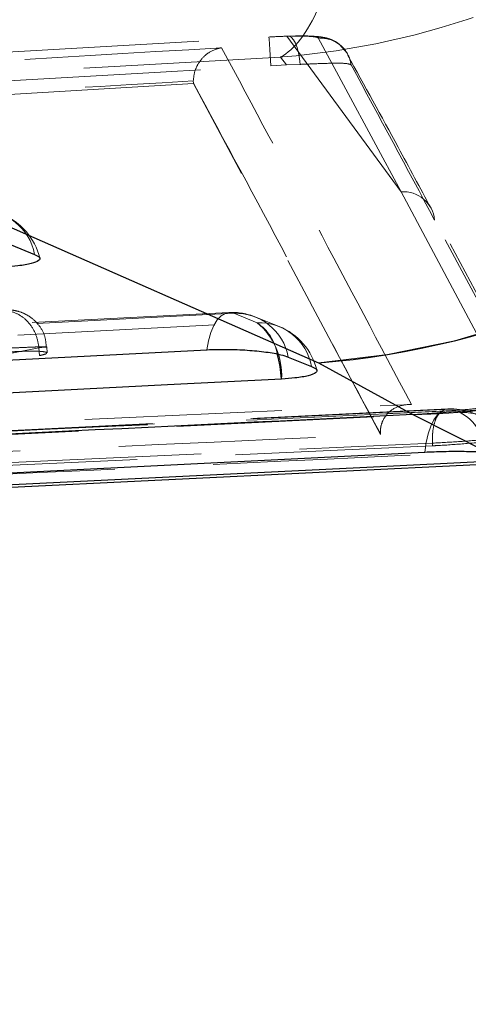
# Model space of a CAD drawing. Header units: millimetres. Extents: x 32 to 375, y 6 to 289.
# Tile 23 of 42: x 163.16 to 166.05, y 263.95 to 270.29. Entities that reach past the tile are written whole.
import ezdxf

# ---------------------------------------------------------------- set-up
doc = ezdxf.new("R2010")
doc.units = ezdxf.units.MM
doc.linetypes.add('HIDDEN', pattern=[1.905, 1.27, -0.635])
doc.layers.add('FORMATO', color=179, linetype='Continuous')
doc.styles.add('SLDTEXTSTYLE0', font='TXT', dxfattribs={"width": 0.75})
doc.dimstyles.new('SLDDIMSTYLE0', dxfattribs={"dimtxt": 3.5, "dimasz": 3.302, "dimexe": 0, "dimexo": 0.0625, "dimgap": 0.875, "dimtad": 1, "dimdec": 0, "dimrnd": 1e-09, "dimzin": 12, "dimdsep": 46, "dimtxsty": 'SLDTEXTSTYLE0', "dimsah": 1, "dimcen": 0.09, "dimadec": 0, "dimazin": 3, "dimtfac": 1, "dimtdec": 0, "dimtofl": 0, "dimtmove": 0, "dimatfit": 3, "dimfxl": 0, "dimfrac": 2, "dimtolj": 1, "dimtzin": 12, "dimarcsym": 0})

# ---------------------------------------------------------------- blocks, each defined once
blk = doc.blocks.new('_D_1')
at = {"layer": 'FORMATO'}
for p, q in [((166.3949, 288.6631), (205.6215, 288.6631)), ((204.6215, 288.6631), (204.6215, 168.7418)), ((190.8596, 168.7418), (205.6215, 168.7418))]:
    blk.add_line(p, q, dxfattribs=at)
for points in [[(204.6215, 288.6631), (204.1135, 285.3611), (205.1295, 285.3611)], [(204.6215, 168.7418), (205.1295, 172.0438), (204.1135, 172.0438)]]:
    blk.add_solid(points, dxfattribs=at)
at = {"layer": 'FORMATO', "insert": (200.1098, 228.9804), "char_height": 3.5, "attachment_point": 1, "rotation": 90, "style": 'SLDTEXTSTYLE0'}
blk.add_mtext('120', dxfattribs=at)

msp = doc.modelspace()

# ---------------------------------------------------------------- linework, layer by layer
at = {"color": 7, "linetype": 'HIDDEN', "lineweight": 18}
for p, q in [((164.882469, 270.184753), (165.618423, 269.182694)), ((164.882469, 270.184753), (165.618423, 269.182694)), ((165.084842, 270.173778), (165.618423, 269.182694)), ((165.084842, 270.173778), (165.618423, 269.182694)), ((164.8796, 269.999762), (164.841299, 270.050828)), ((164.778937, 269.99477), (164.8796, 269.999762)), ((164.967863, 270.00351), (164.8796, 269.999762)), ((164.280098, 269.881484), (157.879693, 269.499187)), ((164.279785, 269.897279), (164.280018, 269.883019)), ((164.280018, 269.883019), (164.280098, 269.881484)), ((165.485659, 267.620695), (164.280098, 269.881484)), ((161.097031, 269.836818), (165.086229, 268.08167)), ((165.618423, 269.182694), (166.337703, 267.833595)), ((165.618423, 269.182694), (166.337703, 267.833595)), ((166.533851, 267.727313), (165.811405, 269.076367)), ((164.508942, 268.405763), (155.41392, 267.937903)), ((164.691149, 268.339609), (164.540671, 268.40048)), ((164.691149, 268.339609), (164.540671, 268.40048)), ((164.832511, 268.315849), (164.68203, 268.376713)), ((163.285323, 268.179019), (161.679031, 267.865365)), ((163.28546, 268.178952), (163.285323, 268.179019)), ((163.28546, 268.178952), (163.288084, 268.127878)), ((163.337195, 268.145767), (163.335214, 268.184309)), ((161.68361, 267.790538), (163.288084, 268.127878)), ((165.086229, 268.08167), (165.694743, 267.748033)), ((165.919522, 267.78498), (156.477682, 267.317181)), ((165.694743, 267.748033), (166.172155, 267.507848)), ((165.485361, 267.627073), (165.485659, 267.620695)), ((157.353131, 267.174755), (165.820293, 267.564592)), ((157.353131, 267.174755), (165.820293, 267.564592)), ((165.821178, 267.547389), (157.35407, 267.156472)), ((165.820293, 267.564592), (165.821178, 267.547389))]:
    msp.add_line(p, q, dxfattribs=at)
at = {"color": 7, "linetype": 'Continuous', "lineweight": 25}
for p, q in [((161.097031, 269.836818), (165.086229, 268.08167)), ((163.106491, 268.84107), (163.256969, 268.780214)), ((164.89153, 268.119146), (165.042009, 268.05829)), ((165.086229, 268.08167), (165.694743, 267.748033)), ((165.694743, 267.748033), (166.172155, 267.507848)), ((156.413063, 266.957936), (166.451302, 267.443289))]:
    msp.add_line(p, q, dxfattribs=at)
at = {"color": 7, "linetype": 'HIDDEN', "lineweight": 18, "flags": 128}
for points in [[(164.882469, 270.184753), (164.897016, 270.184671), (164.911456, 270.1769), (164.92524, 270.16173), (164.93784, 270.139736), (164.94878, 270.111767), (164.957639, 270.07888), (164.964082, 270.042327), (164.967863, 270.00351)], [(164.882469, 270.184753), (164.897016, 270.184671), (164.911456, 270.1769), (164.92524, 270.16173), (164.93784, 270.139736), (164.94878, 270.111767), (164.957639, 270.07888), (164.964082, 270.042327), (164.967863, 270.00351)], [(165.272626, 270.072964), (165.272621, 270.072972), (165.272618, 270.072979), (165.272617, 270.072979), (165.272616, 270.072986), (165.222519, 270.131354), (165.185851, 270.154973), (165.151183, 270.169114), (165.120687, 270.176803), (165.078669, 270.182599), (164.960893, 270.186727), (164.886516, 270.185013)], [(166.502023, 267.752928), (166.473325, 267.806721), (166.201234, 268.316229), (165.834748, 269.000863)], [(164.540671, 268.40048), (163.804809, 268.362624), (160.861364, 268.211198), (155.445672, 267.932591)], [(164.540671, 268.40048), (163.804809, 268.362624), (160.861364, 268.211198), (155.445672, 267.932591)], [(164.540671, 268.40048), (164.512521, 268.405889), (164.484836, 268.400391), (164.458361, 268.384134), (164.433808, 268.357542), (164.411837, 268.321348), (164.39304, 268.27651), (164.377923, 268.224244), (164.366892, 268.165958)], [(164.540671, 268.40048), (164.512521, 268.405889), (164.484836, 268.400391), (164.458361, 268.384134), (164.433808, 268.357542), (164.411837, 268.321348), (164.39304, 268.27651), (164.377923, 268.224244), (164.366892, 268.165958)], [(155.539151, 267.868747), (156.275011, 267.906603), (159.218456, 268.058044), (164.691149, 268.339609)], [(155.539151, 267.868747), (156.275011, 267.906603), (159.218456, 268.058044), (164.691149, 268.339609)], [(165.933084, 267.783788), (165.196992, 267.747273), (162.252616, 267.601346), (156.489853, 267.316413)], [(165.933084, 267.783788), (165.196992, 267.747273), (162.252616, 267.601346), (156.489853, 267.316413)], [(156.563157, 267.297884), (157.299272, 267.333997), (160.243729, 267.478627), (165.999964, 267.762085)], [(156.563157, 267.297884), (157.299272, 267.333997), (160.243729, 267.478627), (165.999964, 267.762085)], [(165.933084, 267.783788), (165.905291, 267.782238), (165.878414, 267.769945), (165.853169, 267.747228), (165.83023, 267.714706), (165.810206, 267.673229), (165.793632, 267.623914), (165.780948, 267.568071), (165.772494, 267.507185)], [(165.933084, 267.783788), (165.905291, 267.782238), (165.878414, 267.769945), (165.853169, 267.747228), (165.83023, 267.714706), (165.810206, 267.673229), (165.793632, 267.623914), (165.780948, 267.568071), (165.772494, 267.507185)]]:
    msp.add_lwpolyline(points, dxfattribs=at)
at = {"color": 7, "linetype": 'Continuous', "lineweight": 25, "flags": 128}
for points in [[(155.271878, 267.698129), (156.007742, 267.735978), (158.951191, 267.887388), (164.366892, 268.165958)], [(164.848713, 267.977332), (164.112851, 267.939475), (161.1694, 267.78802), (155.696697, 267.506425)], [(156.330261, 267.036502), (157.054856, 267.072541), (159.998931, 267.219116), (165.772494, 267.507185)], [(166.172398, 267.44612), (165.441433, 267.410298), (162.497298, 267.266159), (156.736452, 266.9849)]]:
    msp.add_lwpolyline(points, dxfattribs=at)
at = {"color": 7, "linetype": 'Continuous', "lineweight": 25}
for centre, radius, start, end in [((160.698642, 275.040661), 5.219071, 274.3778314, 350.657821), ((164.686716, 273.285802), 5.219445, 274.3898958, 350.6537037), ((165.554092, 272.954873), 5.208739, 271.54734, 350.5108341)]:
    msp.add_arc(centre, radius, start, end, dxfattribs=at)
at = {"color": 7, "linetype": 'HIDDEN', "lineweight": 18}
for centre, radius, start, end in [((160.698642, 275.040661), 5.219071, 274.3778314, 350.657821), ((164.686716, 273.285802), 5.219445, 274.3898958, 350.6537037), ((165.554092, 272.954873), 5.208739, 271.54734, 350.5108341), ((158.088852, 269.65883), 6.698514, 2.8746758, 4.4609298), ((-224.753797, 59.621015), 443.169643, 28.19408732, 28.34072734), ((165.633774, 268.981361), 0.201917, 5.5423932, 94.3602712), ((162.918375, 268.717421), 0.344367, 10.5062227, 92.0386669), ((162.895233, 268.661421), 0.406, 13.561277, 67.980706), ((164.529799, 268.000333), 0.406, 67.9784213, 92.9448284), ((164.552942, 268.056333), 0.344366, 10.509763, 92.0420936), ((164.703439, 267.995482), 0.344346, 10.5093969, 92.0454219), ((164.409378, 268.001656), 0.440008, 356.830987, 50.1800285), ((164.519218, 268.086732), 0.305789, 9.8549197, 55.7881504), ((164.680278, 267.939469), 0.406, 13.5643877, 67.9782629), ((165.93968, 267.378886), 0.406, 71.2348469, 92.8418531), ((165.943962, 267.391515), 0.392424, 15.0427013, 91.5883323), ((166.012082, 267.36616), 0.39611, 15.5518739, 91.7531301), ((165.831891, 267.465326), 0.341048, 356.7717344, 60.4744089), ((165.854267, 267.490829), 0.307908, 3.2907436, 61.7587898)]:
    msp.add_arc(centre, radius, start, end, dxfattribs=at)
at = {"color": 8, "linetype": 'Continuous', "lineweight": 25}
msp.add_arc((163.993337, 267.911425), 0.857911, 4.4059166, 15.3875391, dxfattribs=at)
at = {"color": 7, "linetype": 'HIDDEN', "lineweight": 18}
for points, knots in [([(165.535266, 274.274726), (165.531052, 273.776394), (165.524512, 273.003187), (165.451834, 272.092333), (165.372201, 271.447419), (165.267466, 270.902581), (165.168066, 270.563024), (165.031523, 270.228571), (164.929056, 270.094103), (164.84219, 270.051268), (164.841299, 270.050828)], [0, 0, 0, 0, 0.2276147, 0.35316479, 0.47872535, 0.60909925, 0.73948222, 0.78712093, 0.99781475, 1, 1, 1, 1]), ([(165.535266, 274.274726), (165.531052, 273.776394), (165.524512, 273.003187), (165.451834, 272.092333), (165.372201, 271.447419), (165.267466, 270.902581), (165.168066, 270.563024), (165.031523, 270.228571), (164.929056, 270.094103), (164.84219, 270.051268), (164.841299, 270.050828)], [0, 0, 0, 0, 0.2276147, 0.35316479, 0.47872535, 0.60909925, 0.73948222, 0.78712093, 0.99781475, 1, 1, 1, 1]), ([(164.841299, 270.050828), (164.846058, 270.051196), (165.309618, 270.087012), (165.876519, 270.212473), (166.669197, 270.534431), (167.269299, 270.864419), (167.946424, 271.398343), (168.516495, 272.033896), (169.11396, 272.934719), (169.333369, 273.703845), (169.47478, 274.19955)], [0, 0, 0, 0, 0.00218548, 0.21287793, 0.26050523, 0.3908929, 0.52127126, 0.64683204, 0.7723821, 1, 1, 1, 1]), ([(164.841299, 270.050828), (164.846058, 270.051196), (165.309618, 270.087012), (165.876519, 270.212473), (166.669197, 270.534431), (167.269299, 270.864419), (167.946424, 271.398343), (168.516495, 272.033896), (169.11396, 272.934719), (169.333369, 273.703845), (169.47478, 274.19955)], [0, 0, 0, 0, 0.00218548, 0.21287793, 0.26050523, 0.3908929, 0.52127126, 0.64683204, 0.7723821, 1, 1, 1, 1]), ([(157.342149, 269.744341), (157.477242, 269.752383), (158.152709, 269.792591), (160.627597, 269.939243), (162.967545, 270.075244), (164.767074, 270.179835)], [0, 0, 0, 0, 0.054586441, 0.27293277, 1, 1, 1, 1]), ([(164.767074, 270.179835), (164.801549, 270.181596), (164.841051, 270.183613), (164.877793, 270.184624), (164.882469, 270.184753)], [0, 0, 0, 0, 0.87272711, 1, 1, 1, 1]), ([(164.882469, 270.184753), (164.896059, 270.185059), (164.942395, 270.186102), (165.010115, 270.185478), (165.069555, 270.181488), (165.079754, 270.176346), (165.084847, 270.173778)], [0, 0, 0, 0, 0.121277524, 0.413489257, 0.7070913, 1, 1, 1, 1]), ([(164.882469, 270.184753), (164.896059, 270.185059), (164.942395, 270.186102), (165.010115, 270.185478), (165.069555, 270.181488), (165.079754, 270.176346), (165.084847, 270.173778)], [0, 0, 0, 0, 0.121277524, 0.413489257, 0.7070913, 1, 1, 1, 1]), ([(165.272618, 270.072979), (165.272617, 270.072981), (165.267575, 270.08643), (165.229959, 270.129694), (165.186986, 270.155611), (165.150218, 270.170358), (165.114616, 270.178566), (165.060429, 270.18522), (164.989557, 270.18795), (164.912109, 270.185743), (164.886516, 270.185013)], [0, 0, 0, 0, 0.00002774, 0.15019674, 0.23863408, 0.32218088, 0.40551936, 0.53478508, 0.84627271, 1, 1, 1, 1]), ([(165.084842, 270.173778), (165.11172, 270.172344), (165.165476, 270.169477), (165.235492, 270.126294), (165.282232, 270.066444), (165.292915, 270.020125), (165.297597, 269.999822)], [0, 0, 0, 0, 0.26452566, 0.52906341, 0.79357209, 1, 1, 1, 1]), ([(165.084857, 270.173756), (165.111732, 270.172327), (165.165483, 270.16947), (165.235494, 270.126303), (165.282229, 270.066459), (165.29291, 270.02014), (165.297592, 269.999837)], [0, 0, 0, 0, 0.26452542, 0.52905723, 0.7935654, 1, 1, 1, 1]), ([(164.462463, 270.110679), (163.331357, 270.044107), (161.064829, 269.910708), (158.798477, 269.774363), (157.663142, 269.70606)], [0, 0, 0, 0, 0.4990477, 1, 1, 1, 1]), ([(164.462463, 270.110679), (163.331357, 270.044107), (161.064829, 269.910708), (158.798477, 269.774363), (157.663142, 269.70606)], [0, 0, 0, 0, 0.4990477, 1, 1, 1, 1]), ([(164.279785, 269.897279), (164.281688, 269.916463), (164.285483, 269.954718), (164.311168, 270.011866), (164.356636, 270.067625), (164.411154, 270.099139), (164.4493, 270.108775), (164.461802, 270.110583), (164.462463, 270.110679)], [0, 0, 0, 0, 0.1572228, 0.31351656, 0.54250795, 0.85121023, 0.99213305, 1, 1, 1, 1]), ([(165.684804, 267.812965), (165.480222, 268.199612), (165.073414, 268.968453), (164.665325, 269.73141), (164.462463, 270.110679)], [0, 0, 0, 0, 0.50289601, 1, 1, 1, 1]), ([(165.684804, 267.812965), (165.480222, 268.199612), (165.073414, 268.968453), (164.665325, 269.73141), (164.462463, 270.110679)], [0, 0, 0, 0, 0.50289601, 1, 1, 1, 1]), ([(164.841299, 270.050828), (163.411657, 269.969705), (160.565086, 269.808179), (157.718719, 269.643454), (156.301891, 269.561459)], [0, 0, 0, 0, 0.50223297, 1, 1, 1, 1]), ([(164.841299, 270.050828), (163.411657, 269.969705), (160.565086, 269.808179), (157.718719, 269.643454), (156.301891, 269.561459)], [0, 0, 0, 0, 0.50223297, 1, 1, 1, 1]), ([(165.811533, 269.076792), (165.740983, 269.208162), (165.562442, 269.540622), (165.382938, 269.866944), (165.274365, 270.064321)], [0, 0, 0, 0, 0.39514593, 1, 1, 1, 1]), ([(157.353831, 269.561661), (157.488927, 269.569655), (158.164408, 269.609627), (160.639362, 269.7554), (162.979363, 269.89071), (164.778937, 269.99477)], [0, 0, 0, 0, 0.05458627, 0.27293116, 1, 1, 1, 1]), ([(165.297597, 269.999829), (165.289728, 270.003529), (165.273778, 270.011027), (165.180102, 270.01178), (165.069544, 270.007869), (164.992028, 270.004546), (164.967863, 270.00351)], [0, 0, 0, 0, 0.28420414, 0.57599785, 0.8678217, 1, 1, 1, 1]), ([(157.877823, 269.516473), (157.878156, 269.516493), (158.945732, 269.580228), (161.079406, 269.709636), (163.213251, 269.833367), (164.279619, 269.897269), (164.279785, 269.897279)], [0, 0, 0, 0, 0.00015595, 0.50027973, 0.99992231, 1, 1, 1, 1]), ([(157.877823, 269.516473), (157.878156, 269.516493), (158.945732, 269.580228), (161.079406, 269.709636), (163.213251, 269.833367), (164.279619, 269.897269), (164.279785, 269.897279)], [0, 0, 0, 0, 0.00015595, 0.50027973, 0.99992231, 1, 1, 1, 1]), ([(164.280018, 269.883019), (164.481159, 269.51068), (164.883891, 268.765164), (165.284899, 267.992471), (165.485337, 267.627117), (165.485361, 267.627073)], [0, 0, 0, 0, 0.499408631, 0.999938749, 1, 1, 1, 1]), ([(164.280018, 269.883019), (164.481159, 269.51068), (164.883891, 268.765164), (165.284899, 267.992471), (165.485337, 267.627117), (165.485361, 267.627073)], [0, 0, 0, 0, 0.499408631, 0.999938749, 1, 1, 1, 1]), ([(163.332174, 268.183877), (163.330453, 268.20673), (163.326751, 268.255893), (163.291187, 268.319104), (163.245284, 268.367231), (163.197662, 268.397212), (163.153128, 268.414069), (163.113439, 268.421726), (163.071842, 268.424717), (163.030687, 268.423683), (162.999557, 268.421744), (162.989987, 268.421148)], [0, 0, 0, 0, 0.14131035, 0.3039896, 0.43818799, 0.55301811, 0.65111325, 0.73470785, 0.80665105, 0.94055828, 1, 1, 1, 1]), ([(163.285323, 268.179019), (163.280367, 268.206827), (163.270455, 268.262443), (163.227415, 268.334913), (163.169151, 268.388716), (163.119936, 268.409135), (163.083978, 268.415891), (163.071379, 268.416422), (163.061754, 268.416827)], [0, 0, 0, 0, 0.22051539, 0.44102521, 0.6615443, 0.88205805, 0.90989686, 1, 1, 1, 1]), ([(163.03168, 268.173155), (163.031701, 268.173155), (163.039775, 268.173155), (163.081808, 268.176654), (163.157671, 268.179094), (163.226919, 268.182399), (163.282442, 268.184331), (163.323109, 268.185217), (163.341024, 268.185041), (163.32546, 268.180982), (163.299538, 268.182171), (163.285471, 268.178955), (163.28546, 268.178952)], [0, 0, 0, 0, 0.0000942, 0.03712031, 0.19380795, 0.35332745, 0.41345144, 0.57060094, 0.72765953, 0.88323557, 0.99990981, 1, 1, 1, 1]), ([(163.335577, 268.148241), (163.328658, 268.150543), (163.314852, 268.155136), (163.252915, 268.157442), (163.168788, 268.155899), (163.090443, 268.15173), (163.044701, 268.148269), (163.033005, 268.147384)], [0, 0, 0, 0, 0.23142985, 0.46177881, 0.69143395, 0.92109483, 1, 1, 1, 1]), ([(163.288084, 268.127878), (163.304915, 268.131797), (163.333698, 268.138499), (163.333619, 268.143503), (163.333586, 268.145581)], [0, 0, 0, 0, 0.58470923, 1, 1, 1, 1]), ([(166.337703, 267.833595), (166.337804, 267.8334), (166.339358, 267.830382), (166.328613, 267.82331), (166.278344, 267.811107), (166.198947, 267.79829), (166.099708, 267.78633), (165.990408, 267.776271), (165.922353, 267.772463), (165.888394, 267.770563)], [0, 0, 0, 0, 0.01144083, 0.17679202, 0.34193119, 0.50666632, 0.67098544, 0.83582674, 1, 1, 1, 1]), ([(166.337703, 267.833595), (166.337804, 267.8334), (166.339358, 267.830382), (166.328613, 267.82331), (166.278344, 267.811107), (166.198947, 267.79829), (166.099708, 267.78633), (165.990408, 267.776271), (165.922353, 267.772463), (165.888394, 267.770563)], [0, 0, 0, 0, 0.01144083, 0.17679202, 0.34193119, 0.50666632, 0.67098544, 0.83582674, 1, 1, 1, 1]), ([(165.888394, 267.770563), (165.765703, 267.764886), (165.152249, 267.736496), (162.575729, 267.617412), (159.876438, 267.493134), (157.66789, 267.391915), (157.422453, 267.380667)], [0, 0, 0, 0, 0.04347755, 0.21738763, 0.91302786, 1, 1, 1, 1]), ([(165.888394, 267.770563), (165.765703, 267.764886), (165.152249, 267.736496), (162.575729, 267.617412), (159.876438, 267.493134), (157.66789, 267.391915), (157.422453, 267.380667)], [0, 0, 0, 0, 0.04347755, 0.21738763, 0.91302786, 1, 1, 1, 1]), ([(157.871877, 267.456276), (157.994574, 267.461848), (158.608058, 267.489711), (161.212402, 267.608127), (163.69399, 267.721785), (165.684804, 267.812965)], [0, 0, 0, 0, 0.04711235, 0.23556158, 1, 1, 1, 1]), ([(165.485361, 267.627073), (165.485597, 267.639991), (165.486131, 267.669278), (165.50117, 267.714943), (165.5375, 267.767568), (165.600894, 267.805808), (165.655409, 267.814036), (165.68424, 267.812985), (165.684804, 267.812965)], [0, 0, 0, 0, 0.08447009, 0.19149415, 0.36072395, 0.66706007, 0.99348907, 1, 1, 1, 1]), ([(165.82047, 267.564599), (165.820425, 267.58973), (165.820334, 267.639992), (165.834914, 267.705413), (165.858104, 267.754226), (165.878415, 267.765123), (165.888571, 267.770571)], [0, 0, 0, 0, 0.25000027, 0.49999286, 0.75000346, 1, 1, 1, 1]), ([(165.820824, 267.564622), (165.820761, 267.589751), (165.820637, 267.640009), (165.835051, 267.70542), (165.858014, 267.754218), (165.878149, 267.76511), (165.888217, 267.770556)], [0, 0, 0, 0, 0.24999175, 0.49999232, 0.74999233, 1, 1, 1, 1]), ([(165.694743, 267.748033), (163.875087, 267.660207), (160.47627, 267.496162), (157.076321, 267.332571), (155.496634, 267.256563)], [0, 0, 0, 0, 0.53537917, 1, 1, 1, 1]), ([(158.090334, 267.284331), (158.158308, 267.287405), (158.717043, 267.312677), (161.182182, 267.424349), (163.579298, 267.533717), (165.485659, 267.620695)], [0, 0, 0, 0, 0.02757406, 0.22665587, 1, 1, 1, 1]), ([(165.820647, 267.564614), (165.876211, 267.567621), (165.987505, 267.573643), (166.166641, 267.587304), (166.32858, 267.602463), (166.447382, 267.616406), (166.493638, 267.624085), (166.512443, 267.627207)], [0, 0, 0, 0, 0.21321512, 0.42706396, 0.64014483, 0.85369495, 1, 1, 1, 1]), ([(166.512443, 267.627207), (166.497707, 267.623602), (166.456211, 267.61345), (166.34811, 267.595457), (166.188525, 267.575461), (166.011489, 267.55879), (165.887787, 267.550573), (165.827929, 267.547711), (165.821354, 267.547396)], [0, 0, 0, 0, 0.1181483, 0.33269896, 0.54698042, 0.76067131, 0.97370828, 1, 1, 1, 1]), ([(156.796369, 267.070499), (158.70133, 267.159574), (161.987338, 267.313224), (165.274502, 267.46816), (166.656035, 267.533277)], [0, 0, 0, 0, 0.57971881, 1, 1, 1, 1]), ([(156.796369, 267.070499), (158.70133, 267.159574), (161.987338, 267.313224), (165.274502, 267.46816), (166.656035, 267.533277)], [0, 0, 0, 0, 0.57971881, 1, 1, 1, 1])]:
    msp.add_open_spline(points, degree=3, knots=knots, dxfattribs=at)
at = {"color": 7, "linetype": 'Continuous', "lineweight": 25}
for points, knots in [([(163.256969, 268.780214), (163.269003, 268.774108), (163.29555, 268.760638), (163.289649, 268.739446), (163.241543, 268.719917), (163.161621, 268.705916), (163.0934, 268.701303), (163.063669, 268.699293)], [0, 0, 0, 0, 0.18018962, 0.39750465, 0.61482023, 0.83213599, 1, 1, 1, 1]), ([(164.366892, 268.165958), (164.367471, 268.165988), (164.407903, 268.168075), (164.495282, 268.169654), (164.629248, 268.164447), (164.751798, 268.152169), (164.842038, 268.136117), (164.877092, 268.124097), (164.89153, 268.119146)], [0, 0, 0, 0, 0.00308161, 0.21517272, 0.4272636, 0.63935511, 0.8514458, 1, 1, 1, 1]), ([(165.042009, 268.05829), (165.054042, 268.052184), (165.08059, 268.038714), (165.07469, 268.017516), (165.026588, 267.997968), (164.946665, 267.983963), (164.878445, 267.979345), (164.848713, 267.977332)], [0, 0, 0, 0, 0.18017795, 0.39749539, 0.61481337, 0.83212894, 1, 1, 1, 1]), ([(165.694743, 267.748033), (163.875087, 267.660207), (160.47627, 267.496162), (157.076321, 267.332571), (155.496634, 267.256563)], [0, 0, 0, 0, 0.53537917, 1, 1, 1, 1]), ([(165.772494, 267.507185), (165.812053, 267.508776), (165.893476, 267.51205), (166.026379, 267.512397), (166.119449, 267.510217), (166.163825, 267.508223), (166.172155, 267.507848)], [0, 0, 0, 0, 0.29763365, 0.61261427, 0.9272847, 1, 1, 1, 1])]:
    msp.add_open_spline(points, degree=3, knots=knots, dxfattribs=at)

# ---------------------------------------------------------------- dimensions: what is measured, and where the dimension line sits
at = {"layer": 'FORMATO'}
dim = msp.add_linear_dim(base=(204.62153, 168.741773), p1=(165.394888, 288.663097), p2=(189.859558, 168.741773), angle=90, dimstyle='SLDDIMSTYLE0', dxfattribs=at)
dim.commit()
dim.dimension.update_dxf_attribs({"geometry": '_D_1', "text_midpoint": (204.62153, 232.859589), "dimtype": 160})

doc.saveas('drawing.dxf')
